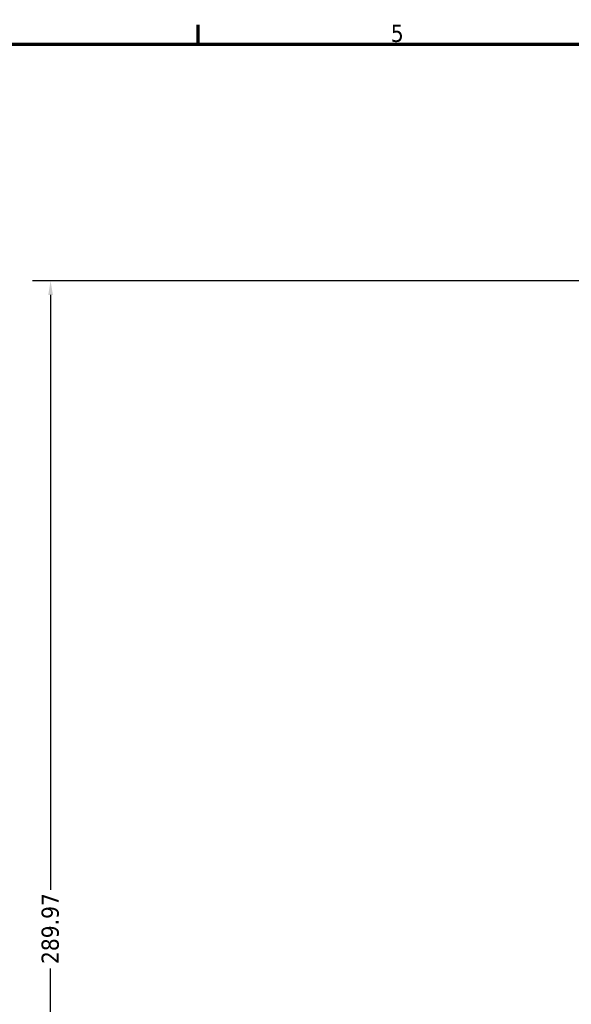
# Model space of a CAD drawing. Header units: millimetres. Extents: x 0 to 926, y 0 to 970.
# Tile 4 of 17: x 249 to 346, y 404 to 578. Entities that reach past the tile are written whole.
import ezdxf

# ---------------------------------------------------------------- set-up
doc = ezdxf.new("R2010")
doc.units = ezdxf.units.MM
doc.layers.add('Border (ANSI)', color=7, linetype='Continuous', lineweight=70)
doc.layers.add('Dimension (ANSI)', color=7, linetype='Continuous', lineweight=25)
doc.styles.add('Note Text (ANSI)', font='tahoma.ttf')
doc.dimstyles.new('Default - mm (ANSI)', dxfattribs={"dimtxt": 3.048, "dimasz": 2.5, "dimexe": 3.175, "dimexo": 1.6002, "dimgap": 0.8, "dimtad": 0, "dimtoh": 1, "dimrnd": 1e-08, "dimzin": 4, "dimdsep": 46, "dimtxsty": 'Note Text (ANSI)', "dimcen": 0.09, "dimdle": 10, "dimclrd": 256, "dimclre": 256, "dimclrt": 256, "dimadec": 1, "dimazin": 1, "dimtfac": 1, "dimtofl": 0, "dimtmove": 0, "dimatfit": 3, "dimfxl": 1, "dimtolj": 1, "dimtzin": 4, "dimlwd": -1, "dimlwe": -1, "dimarcsym": 0})

# ---------------------------------------------------------------- blocks, each defined once
blk = doc.blocks.new('Borders Default Border')
at = {"layer": 'Border (ANSI)'}
blk.add_line((280.33, 574), (280.33, 577.45), dxfattribs=at)
at = {"layer": 'Border (ANSI)', "flags": 128}
blk.add_lwpolyline([(20, 20), (20, 574), (821, 574), (821, 20), (20, 20)], dxfattribs=at)
at = {"layer": 'Border (ANSI)', "insert": (314.48, 574.34), "char_height": 3.05, "attachment_point": 7, "style": 'Note Text (ANSI)'}
blk.add_mtext('5', dxfattribs=at)
blk = doc.blocks.new('*D8')
at = {"layer": 'Defpoints', "color": 0, "transparency": 16777216}
for p in [(254.18, 532.05), (383.45, 532.05), (399.48, 242.08)]:
    blk.add_point(p, dxfattribs=at)
at = {"layer": 'Dimension (ANSI)', "transparency": 16777216}
for p, q in [((381.85, 532.05), (251, 532.05)), ((254.18, 529.55), (254.18, 424.05)), ((254.18, 244.58), (254.18, 410.11)), ((397.88, 242.08), (251, 242.08))]:
    blk.add_line(p, q, dxfattribs=at)
for points in [[(253.76, 529.55), (254.59, 529.55), (254.18, 532.05)], [(253.76, 244.58), (254.59, 244.58), (254.18, 242.08)]]:
    blk.add_solid(points, dxfattribs=at)
at = {"layer": 'Dimension (ANSI)', "transparency": 16777216, "insert": (252.58, 410.91), "char_height": 3.048, "attachment_point": 1, "rotation": 90, "style": 'Note Text (ANSI)'}
blk.add_mtext('\\A1;289.97', dxfattribs=at)

msp = doc.modelspace()

# ---------------------------------------------------------------- block references
msp.add_blockref('Borders Default Border', (0, 0))

# ---------------------------------------------------------------- dimensions: what is measured, and where the dimension line sits
at = {"layer": 'Dimension (ANSI)'}
dim = msp.add_linear_dim(base=(254.178, 532.053), p1=(399.477, 242.079), p2=(383.455, 532.053), angle=90, dimstyle='Default - mm (ANSI)', override={"dimgap": 0.8, "dimtoh": 0, "dimdec": 2, "dimtol": 0, "dimlim": 0, "dimtp": 0, "dimtm": 0, "dimtdec": 2, "dimatfit": 1}, dxfattribs=at)
dim.commit()
dim.dimension.update_dxf_attribs({"geometry": '*D8', "text_midpoint": (254.178, 417.079), "dimtype": 160})

doc.saveas('drawing.dxf')
